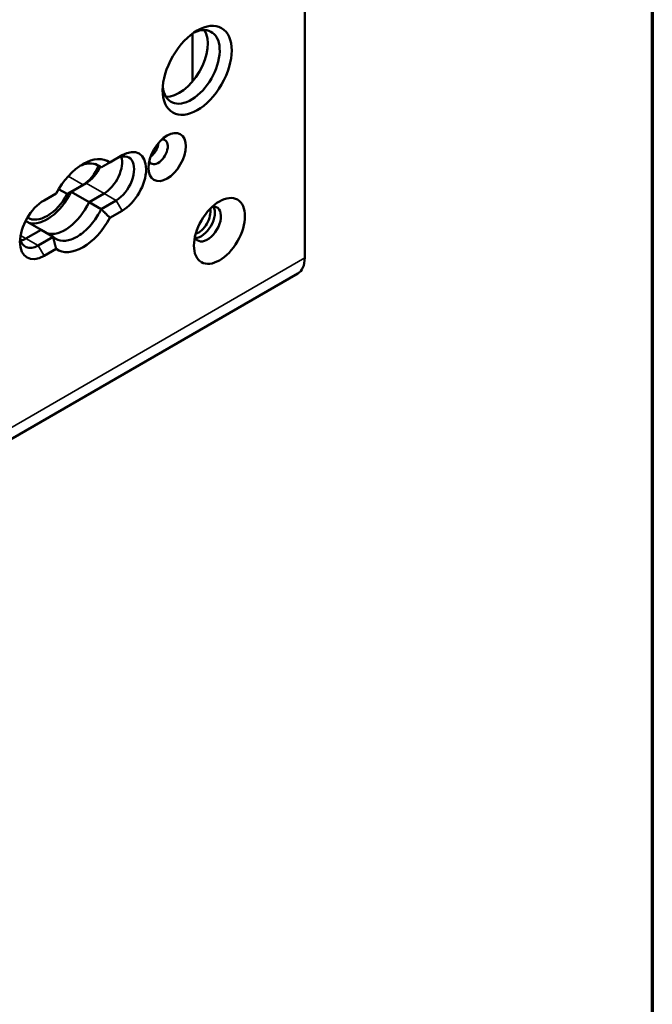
# Paper-space layout 'Sheet_1' of a CAD drawing. Header units: millimetres. Extents: x 0.8 to 58.3, y 0.8 to 58.3.
# Tile 21 of 42: x 55.3 to 58.3, y 10.9 to 15.5. Entities that reach past the tile are written whole.
import ezdxf

# ---------------------------------------------------------------- set-up
doc = ezdxf.new("R2010")
doc.units = ezdxf.units.MM
for name, color, linetype, lineweight in [('Border (ISO)', 7, 'Continuous', 70), ('Visible (ISO)', 7, 'Continuous', 50), ('Visible Narrow (ISO)', 7, 'Continuous', 35)]:
    doc.layers.add(name, color=color, linetype=linetype, lineweight=lineweight)

# ---------------------------------------------------------------- blocks, each defined once
blk = doc.blocks.new('Borders Chauvet')
at = {"layer": 'Border (ISO)'}
blk.add_line((58.2677, 58.2677), (58.2677, 0.7874), dxfattribs=at)

psp = doc.layouts.new('Sheet_1')

# ---------------------------------------------------------------- linework, layer by layer
at = {"layer": 'Visible (ISO)'}
for p, q in [((56.65687, 17.98454), (56.65687, 14.38424)), ((56.13628, 15.42396), (56.13628, 15.20203)), ((55.81057, 14.85999), (55.75412, 14.8274)), ((55.71313, 14.80374), (55.68529, 14.81982)), ((55.51654, 14.70361), (55.55596, 14.68085)), ((55.55596, 14.68085), (55.62962, 14.72338)), ((55.64353, 14.73141), (55.57394, 14.69123)), ((55.50512, 14.68364), (55.44866, 14.65105)), ((55.57394, 14.69123), (55.65745, 14.64301)), ((55.72705, 14.68319), (55.65745, 14.64301)), ((55.72705, 14.68319), (55.65746, 14.64301)), ((55.65746, 14.64301), (55.71313, 14.61087)), ((55.71313, 14.61087), (55.78273, 14.65105)), ((55.75412, 14.57024), (55.81057, 14.60283)), ((55.43474, 14.51443), (55.36327, 14.55569)), ((55.43474, 14.51443), (55.36515, 14.47425)), ((55.43474, 14.51443), (55.36515, 14.47425)), ((55.49042, 14.48228), (55.43474, 14.51443)), ((55.42082, 14.4421), (55.49042, 14.48228)), ((55.44866, 14.39388), (55.50511, 14.42647)), ((42.7104, 6.27898), (56.62425, 14.31215))]:
    psp.add_line(p, q, dxfattribs=at)
for centre, major_axis in [((56.15855, 15.25378), (0.11319, 0.19605)), ((56.01936, 14.85196), (0.06102, 0.1057)), ((56.26156, 14.50961), (0.08366, 0.14491))]:
    psp.add_ellipse(centre, major_axis=major_axis, ratio=0.5773503, dxfattribs=at)
for centre, major_axis, start_param, end_param in [((56.13071, 15.26985), (-0.0935, -0.16195), 5.5981834, 10.1097799), ((56.07504, 15.302), (0.0935, 0.16195), 3.4439057, 5.9808722), ((55.9776, 14.87607), (-0.0315, -0.05455), 5.8980868, 9.8098765), ((55.81057, 14.73141), (0.07874, 0.13638), 3.9269918, 7.0685754), ((55.93584, 14.90018), (-0.0315, -0.05455), 0.938282, 2.2033106), ((55.62962, 14.62694), (0.11811, 0.20458), 6.2275088, 7.9096582), ((55.72705, 14.77963), (-0.05906, -0.10229), 0.7853982, 2.65071), ((55.72705, 14.77963), (0.05906, 0.10229), 3.9269908, 5.7923026), ((55.78273, 14.74748), (0.05906, 0.10229), 3.9269908, 7.0685843), ((55.62962, 14.81981), (0.05906, 0.10229), 3.9269908, 4.9503462), ((55.64353, 14.82785), (-0.05906, -0.10229), 0.7853982, 1.6889377), ((55.46258, 14.72338), (-0.08858, -0.15343), 6.2587999, 7.9096521), ((55.46258, 14.72337), (-0.09843, -0.17048), 0.141897, 1.7126933), ((55.44866, 14.52247), (-0.07874, -0.13638), 3.9269918, 7.0685754), ((55.5461, 14.67516), (-0.09843, -0.17048), 0.141905, 1.7127013), ((55.5461, 14.67516), (-0.09843, -0.17048), 0.1419066, 1.7126933), ((56.20588, 14.54175), (-0.04429, -0.07671), 5.8794706, 9.8284926), ((56.17804, 14.55783), (0.04429, 0.07671), 3.4612799, 5.963498), ((56.16412, 14.56586), (0.03937, 0.06819), 3.6968634, 5.7279146), ((55.62961, 14.62694), (-0.11811, -0.20458), 6.2275088, 7.9096582), ((55.42082, 14.53854), (-0.05906, -0.10229), 5.6530481, 7.0685843), ((55.36515, 14.57068), (-0.05906, -0.10229), 0.4908827, 0.7853986), ((55.36515, 14.57068), (0.05906, 0.10229), 3.6324753, 3.9269908), ((56.54551, 14.44853), (0.07874, -0.13638), 0, 0.7853982)]:
    psp.add_ellipse(centre, major_axis=major_axis, ratio=0.5773503, start_param=start_param, end_param=end_param, dxfattribs=at)
for points, knots in [([(55.71313, 14.80374), (55.70909, 14.80758), (55.70476, 14.81086), (55.68784, 14.82063), (55.67219, 14.82396), (55.64218, 14.82099), (55.62848, 14.81688), (55.61506, 14.81065)], [0.30722441, 0.30722441, 0.30722441, 0.30722441, 0.37668672, 0.37668672, 0.56503248, 0.56503248, 0.70629494, 0.70629494, 0.70629494, 0.70629494]), ([(55.49042, 14.48228), (55.49445, 14.47844), (55.49879, 14.47517), (55.5157, 14.4654), (55.53136, 14.46207), (55.56565, 14.46546), (55.5843, 14.47219), (55.61925, 14.49237), (55.6379, 14.50717), (55.67219, 14.54337), (55.68784, 14.56478), (55.70476, 14.59408), (55.7091, 14.60236), (55.71313, 14.61087)], [1.81397873, 1.81397873, 1.81397873, 1.81397873, 1.88344104, 1.88344104, 2.07178679, 2.07178679, 2.26013255, 2.26013255, 2.44848047, 2.44848047, 2.63682838, 2.63682838, 2.70629821, 2.70629821, 2.70629821, 2.70629821])]:
    psp.add_open_spline(points, degree=3, knots=knots, dxfattribs=at)
for points, weights in [([(55.75412, 14.8274), (55.73285, 14.81513), (55.71313, 14.80374)], [0.999999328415, 0.999999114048, 0.99999924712]), ([(55.75412, 14.57024), (55.73285, 14.5919), (55.71313, 14.61087)], [0.999999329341, 0.999999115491, 0.999999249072]), ([(55.50511, 14.42647), (55.49699, 14.45572), (55.49042, 14.48228)], [0.999999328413, 0.999999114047, 0.999999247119])]:
    psp.add_rational_spline(points, weights, degree=2, dxfattribs=at)
at = {"layer": 'Visible Narrow (ISO)'}
for p, q in [((55.62962, 14.72338), (55.56089, 14.76305)), ((55.72705, 14.68319), (55.64353, 14.73141)), ((55.78273, 14.65105), (55.72705, 14.68319)), ((55.81057, 14.60283), (55.78273, 14.65105)), ((55.34015, 14.48868), (55.36515, 14.47425)), ((55.36515, 14.47425), (55.42082, 14.4421)), ((55.42082, 14.4421), (55.44866, 14.39388)), ((42.74301, 6.35107), (56.65687, 14.38424))]:
    psp.add_line(p, q, dxfattribs=at)

# ---------------------------------------------------------------- block references
psp.add_blockref('Borders Chauvet', (0, 0))

doc.saveas('drawing.dxf')
